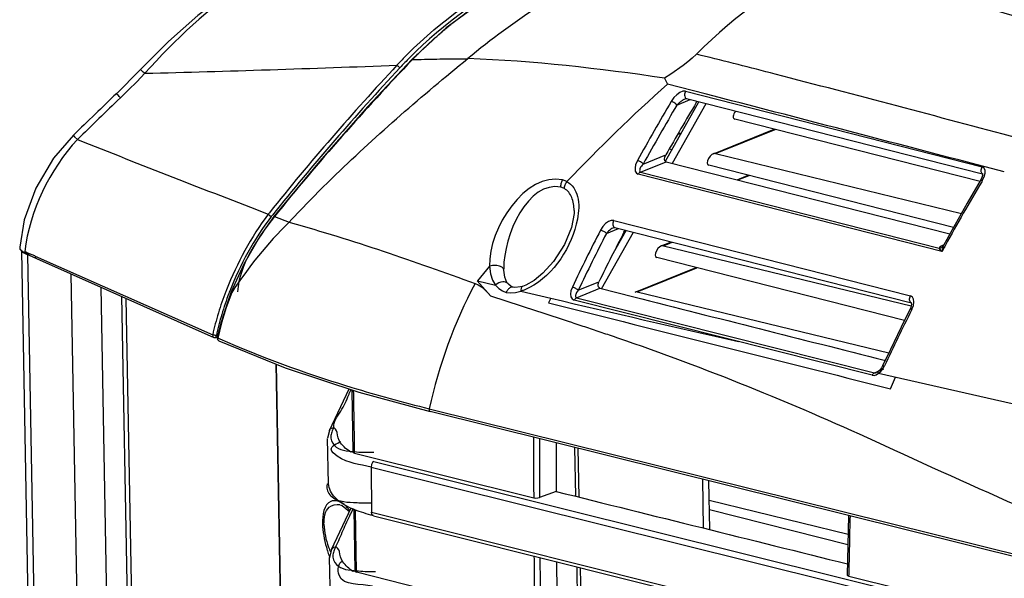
# Paper-space layout 'Sheet' of a CAD drawing. Header units: inches. Extents: x 0.2 to 10.8, y 0.2 to 8.3.
# Tile 205 of 256: x 0.669 to 1.083, y 6.841 to 7.076. Entities that reach past the tile are written whole.
import ezdxf

# ---------------------------------------------------------------- set-up
doc = ezdxf.new("R2010")
doc.units = ezdxf.units.IN
doc.header["$MEASUREMENT"] = 0
doc.layers.get('0').update_dxf_attribs({"lineweight": 5})

psp = doc.layouts.new('Sheet')

# ---------------------------------------------------------------- linework, layer by layer
at = {"color": 0, "linetype": 'ByBlock', "lineweight": -3}
for p, q in [((0.8339596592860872, 7.059576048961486), (0.8342316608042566, 7.059531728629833)), ((0.8342323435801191, 7.059530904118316), (0.8367008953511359, 7.059589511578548)), ((0.7740571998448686, 7.055265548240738), (0.7744245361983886, 7.055277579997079)), ((0.9480891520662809, 7.057013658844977), (0.9429098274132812, 7.053446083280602)), ((0.9429098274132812, 7.053446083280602), (0.940174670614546, 7.051706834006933)), ((0.940174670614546, 7.051706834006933), (0.9414698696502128, 7.049208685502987)), ((0.9866868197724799, 7.05340918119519), (0.9846857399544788, 7.053923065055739)), ((0.9573511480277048, 7.045095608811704), (0.9414642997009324, 7.049210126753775)), ((0.9454204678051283, 7.040422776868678), (0.9510444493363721, 7.042698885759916)), ((0.9488914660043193, 7.042977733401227), (0.9494269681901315, 7.043109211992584)), ((0.9490644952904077, 7.046183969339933), (1.073739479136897, 7.014445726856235)), ((0.9494201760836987, 7.043112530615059), (1.073838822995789, 7.011427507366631)), ((0.9405572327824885, 7.016779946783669), (0.9546817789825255, 7.041772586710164)), ((0.943580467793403, 7.015905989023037), (0.9577564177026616, 7.04098958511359)), ((0.9535693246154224, 7.041443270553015), (0.9538883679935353, 7.041974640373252)), ((1.072837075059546, 7.00828161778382), (0.9697663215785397, 7.034442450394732)), ((0.9607336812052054, 7.019903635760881), (0.9862927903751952, 7.030247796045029)), ((0.9456731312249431, 7.028035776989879), (0.9472877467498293, 7.028689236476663)), ((0.9616109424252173, 7.020011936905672), (0.9866674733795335, 7.030152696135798)), ((0.9422006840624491, 7.021983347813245), (0.9433381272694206, 7.021700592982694)), ((0.9312599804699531, 7.015611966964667), (0.9407557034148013, 7.019455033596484)), ((0.9616109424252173, 7.020011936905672), (1.064964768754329, 6.99485677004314)), ((0.9300470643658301, 7.012205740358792), (0.9408877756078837, 7.016593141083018)), ((0.9408877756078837, 7.016593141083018), (1.060065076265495, 6.986179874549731)), ((1.061621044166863, 6.98897066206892), (0.9588148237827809, 7.015064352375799)), ((1.074513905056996, 7.013922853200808), (1.073738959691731, 7.01444878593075)), ((1.074976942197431, 7.012861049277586), (1.074513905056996, 7.013922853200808)), ((1.082997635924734, 7.012275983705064), (1.074886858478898, 7.014404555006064)), ((1.056776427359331, 6.978825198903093), (0.9291761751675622, 7.011349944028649)), ((0.9300470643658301, 7.012205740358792), (1.055592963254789, 6.980195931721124)), ((0.9706909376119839, 7.008987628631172), (0.9753412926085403, 7.010869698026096)), ((0.9710648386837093, 7.008892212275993), (0.9757159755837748, 7.010774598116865)), ((1.073838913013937, 7.011427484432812), (1.073805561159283, 7.010787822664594)), ((1.073819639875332, 7.011565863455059), (1.073838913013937, 7.011427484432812)), ((1.07408448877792, 7.01136689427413), (1.073835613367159, 7.011481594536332)), ((1.074945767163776, 7.01169268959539), (1.074976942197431, 7.012861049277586)), ((0.8992067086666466, 7.008217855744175), (0.8973292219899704, 7.008887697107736)), ((1.073761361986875, 7.008615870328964), (1.072926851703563, 7.008552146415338)), ((1.073760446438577, 7.00861607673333), (1.073490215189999, 7.008161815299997)), ((1.073761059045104, 7.008616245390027), (1.073493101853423, 7.008158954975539)), ((0.7736808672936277, 6.994547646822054), (0.77415097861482, 6.995136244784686)), ((0.7736856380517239, 6.994544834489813), (0.7749501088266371, 6.993542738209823)), ((0.7736858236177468, 6.994544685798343), (0.7741631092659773, 6.995126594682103)), ((0.7754015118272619, 6.994111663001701), (0.7749448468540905, 6.993539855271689)), ((0.7754101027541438, 6.994103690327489), (0.7749464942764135, 6.993538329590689)), ((0.776280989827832, 6.993539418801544), (0.7760145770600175, 6.993605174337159)), ((0.7762817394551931, 6.993538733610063), (0.7823930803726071, 6.991127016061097)), ((0.7823930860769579, 6.9911270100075), (0.7829338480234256, 6.99097722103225)), ((0.9187999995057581, 6.988823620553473), (0.91925369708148, 6.988935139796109)), ((0.9188327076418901, 6.991857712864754), (1.043560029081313, 6.960123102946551)), ((0.9192720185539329, 6.988934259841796), (1.044007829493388, 6.95721609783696)), ((0.9137682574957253, 6.963154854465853), (0.927198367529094, 6.986918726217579)), ((0.9157755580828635, 6.986449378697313), (0.9208954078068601, 6.988521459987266)), ((0.9187999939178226, 6.988823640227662), (0.9180585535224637, 6.988442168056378)), ((0.9181027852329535, 6.977047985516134), (0.9241231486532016, 6.987700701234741)), ((0.922952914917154, 6.985630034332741), (0.9229368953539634, 6.986513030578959)), ((0.9231521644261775, 6.986929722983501), (0.9236169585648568, 6.987829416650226)), ((1.061055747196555, 6.987975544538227), (1.057382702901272, 6.981317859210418)), ((0.6692266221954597, 6.980692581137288), (0.6693217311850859, 6.979835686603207)), ((0.9204263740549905, 6.981642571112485), (0.9204312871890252, 6.981168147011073)), ((0.9388306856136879, 6.981147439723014), (0.9430998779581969, 6.982875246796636)), ((0.9397079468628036, 6.981255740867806), (0.9434742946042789, 6.98278003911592)), ((0.9397079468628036, 6.981255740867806), (1.043823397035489, 6.955915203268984)), ((1.055846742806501, 6.980625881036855), (1.055592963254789, 6.980195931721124)), ((1.057259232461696, 6.981062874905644), (1.056959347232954, 6.979953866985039)), ((1.057382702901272, 6.981317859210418), (1.057259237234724, 6.981062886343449)), ((1.057383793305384, 6.98132222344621), (1.057319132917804, 6.981217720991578)), ((1.057539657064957, 6.981602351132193), (1.057344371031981, 6.981523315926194)), ((1.058265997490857, 6.981457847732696), (1.058010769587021, 6.980989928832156)), ((0.6751595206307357, 6.69858147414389), (0.6700738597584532, 6.978902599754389)), ((0.6713934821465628, 6.978768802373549), (0.6720075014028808, 6.978169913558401)), ((0.673181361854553, 6.977257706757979), (0.67200662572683, 6.978171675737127)), ((0.67232628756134, 6.977532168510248), (0.6732503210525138, 6.977232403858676)), ((0.67253418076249, 6.977547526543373), (0.677637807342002, 6.696236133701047)), ((0.6731789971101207, 6.977258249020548), (0.6762669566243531, 6.975919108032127)), ((0.6757691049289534, 6.976907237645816), (0.7503173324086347, 6.943840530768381)), ((1.055814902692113, 6.979927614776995), (1.055586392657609, 6.980184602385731)), ((1.056776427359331, 6.978825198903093), (1.055814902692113, 6.979927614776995)), ((1.056959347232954, 6.979953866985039), (1.056917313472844, 6.979699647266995)), ((0.6762678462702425, 6.975918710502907), (0.7507916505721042, 6.942676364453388)), ((0.8667163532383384, 6.972660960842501), (0.8615363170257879, 6.966467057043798)), ((1.041067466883, 6.949871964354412), (0.9369118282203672, 6.976308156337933)), ((0.6959496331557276, 6.688764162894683), (0.6908580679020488, 6.969410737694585)), ((0.8726437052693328, 6.971025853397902), (0.8726272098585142, 6.971550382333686)), ((0.9278791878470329, 6.961769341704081), (0.9534382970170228, 6.97211350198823)), ((0.9287564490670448, 6.961877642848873), (0.9538129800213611, 6.972018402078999)), ((0.8615351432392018, 6.966468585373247), (0.8671927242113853, 6.96000596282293)), ((0.8615363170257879, 6.966467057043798), (0.8692401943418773, 6.964629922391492)), ((0.903973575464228, 6.962593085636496), (0.9126561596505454, 6.966107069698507)), ((0.7083725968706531, 6.68898634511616), (0.7033864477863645, 6.963822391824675)), ((0.7120119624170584, 6.959974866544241), (0.7168640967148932, 6.692525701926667)), ((0.8798024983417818, 6.962129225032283), (0.8923600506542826, 6.959178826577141)), ((0.9032152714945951, 6.959370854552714), (0.913027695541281, 6.963342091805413)), ((0.913027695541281, 6.963342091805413), (0.9273604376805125, 6.959717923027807)), ((0.9287564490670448, 6.961877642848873), (1.034421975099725, 6.936159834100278)), ((1.04444390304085, 6.95956024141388), (1.043560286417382, 6.960121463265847)), ((0.7187832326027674, 6.694326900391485), (0.713979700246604, 6.959097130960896)), ((0.8923588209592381, 6.959175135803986), (0.8914559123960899, 6.957228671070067)), ((1.027429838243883, 6.926781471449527), (0.902274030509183, 6.958365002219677)), ((0.9032152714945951, 6.959370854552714), (1.028391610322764, 6.927831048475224)), ((1.044882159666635, 6.958791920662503), (1.04444390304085, 6.95956024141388)), ((1.045029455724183, 6.957666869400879), (1.044882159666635, 6.958791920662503)), ((1.044188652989, 6.954532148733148), (1.043382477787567, 6.954521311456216)), ((1.044188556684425, 6.954532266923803), (1.044002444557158, 6.954156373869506)), ((1.04419017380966, 6.954531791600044), (1.044002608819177, 6.954157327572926)), ((0.7538569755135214, 6.949108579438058), (0.7522340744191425, 6.942631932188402)), ((0.7540635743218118, 6.948868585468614), (0.7524516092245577, 6.942445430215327)), ((0.9016094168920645, 6.94886716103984), (0.9058106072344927, 6.947480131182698)), ((0.751808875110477, 6.943034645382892), (0.751853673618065, 6.943451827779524)), ((0.7518530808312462, 6.943451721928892), (0.7524669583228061, 6.943561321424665)), ((0.7508044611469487, 6.942696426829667), (0.7508992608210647, 6.942655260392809)), ((0.7508992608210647, 6.942655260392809), (0.7513246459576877, 6.942587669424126)), ((0.7513059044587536, 6.94262154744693), (0.7514117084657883, 6.942594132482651)), ((0.7513246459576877, 6.942587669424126), (0.7514540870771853, 6.942601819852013)), ((0.7522255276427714, 6.94273091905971), (0.7514777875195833, 6.942597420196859)), ((0.7514777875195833, 6.942597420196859), (0.7515398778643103, 6.942616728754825)), ((0.7515398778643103, 6.942616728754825), (0.751596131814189, 6.942650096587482)), ((0.751596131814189, 6.942650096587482), (0.7516727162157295, 6.942726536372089)), ((0.7516727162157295, 6.942726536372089), (0.751808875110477, 6.943034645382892)), ((0.7522644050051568, 6.942552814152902), (0.7522437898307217, 6.942628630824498)), ((0.7524607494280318, 6.942445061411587), (0.7522644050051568, 6.942552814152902)), ((0.7524516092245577, 6.942445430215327), (0.7533129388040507, 6.942075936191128)), ((0.752456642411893, 6.942469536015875), (0.7533020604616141, 6.942095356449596)), ((0.7529474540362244, 6.941224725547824), (0.7808067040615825, 6.929960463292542)), ((0.9185745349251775, 6.943179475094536), (0.9204246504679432, 6.942547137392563)), ((0.7769003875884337, 6.931539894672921), (0.781299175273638, 6.689079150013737)), ((0.7815859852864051, 6.689018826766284), (0.7771882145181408, 6.931423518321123)), ((1.032466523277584, 6.933146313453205), (1.032944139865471, 6.933025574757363)), ((1.028391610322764, 6.927831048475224), (1.032360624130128, 6.929437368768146)), ((1.029167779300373, 6.926991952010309), (1.03019293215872, 6.927593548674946)), ((1.029995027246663, 6.928341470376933), (1.029357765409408, 6.9279724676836)), ((1.030191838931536, 6.927592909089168), (1.161398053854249, 6.897928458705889)), ((1.030192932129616, 6.92759354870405), (1.031118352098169, 6.928418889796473)), ((1.031118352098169, 6.928418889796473), (1.03196293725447, 6.929473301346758)), ((1.031849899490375, 6.930701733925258), (1.032678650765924, 6.930731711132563)), ((1.03196293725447, 6.929473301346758), (1.032678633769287, 6.930731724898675)), ((1.035147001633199, 6.921098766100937), (1.037321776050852, 6.925983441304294)), ((0.7993643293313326, 6.903612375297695), (0.8076576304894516, 6.921039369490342)), ((0.8083921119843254, 6.921784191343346), (0.8087454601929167, 6.921676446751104)), ((0.8084253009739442, 6.921801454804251), (0.808783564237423, 6.921695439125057)), ((0.8088322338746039, 6.92064911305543), (0.8092471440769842, 6.894486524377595)), ((0.841296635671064, 6.912721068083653), (1.362905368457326, 6.783081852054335)), ((1.362925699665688, 6.78196119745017), (0.8417655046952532, 6.911486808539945)), ((0.7993643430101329, 6.903612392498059), (0.7986029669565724, 6.900290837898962)), ((0.8012183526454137, 6.904829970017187), (0.8011336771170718, 6.904646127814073)), ((0.7989315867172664, 6.881167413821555), (0.7986037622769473, 6.900242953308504)), ((0.8091650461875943, 6.894688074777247), (0.808432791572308, 6.894389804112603)), ((0.809972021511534, 6.89400629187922), (0.8099658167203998, 6.894495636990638)), ((0.8099722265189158, 6.894006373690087), (0.8852165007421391, 6.875265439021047)), ((0.9023734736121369, 6.896423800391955), (0.9027455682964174, 6.875913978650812)), ((0.9038153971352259, 6.896065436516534), (0.9041875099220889, 6.875554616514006)), ((0.8180995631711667, 6.890555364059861), (1.363421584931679, 6.754628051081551)), ((0.8168595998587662, 6.888156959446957), (1.363466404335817, 6.752157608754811)), ((0.8168612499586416, 6.888157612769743), (0.8170589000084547, 6.869167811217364)), ((0.9566141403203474, 6.862500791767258), (0.9562415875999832, 6.883035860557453)), ((0.9591909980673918, 6.86186021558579), (0.9588184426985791, 6.882395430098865)), ((0.8946581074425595, 6.877929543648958), (0.8876873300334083, 6.875363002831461)), ((0.9589660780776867, 6.874257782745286), (1.017312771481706, 6.859956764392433)), ((0.800232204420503, 6.853478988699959), (0.8085704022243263, 6.871000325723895)), ((0.8077656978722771, 6.869514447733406), (0.8078245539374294, 6.8694330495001)), ((0.8080109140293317, 6.869884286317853), (0.8078379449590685, 6.870097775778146)), ((0.8083151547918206, 6.86851638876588), (0.8092931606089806, 6.87062304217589)), ((0.8096403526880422, 6.870441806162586), (0.810074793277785, 6.844404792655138)), ((0.8107878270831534, 6.84392770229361), (0.8103565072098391, 6.870121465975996)), ((0.8170585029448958, 6.869167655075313), (1.363830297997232, 6.732099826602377)), ((1.017221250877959, 6.855533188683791), (0.9590397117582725, 6.870199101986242)), ((0.8178558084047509, 6.867732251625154), (1.36385656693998, 6.730651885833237)), ((1.017490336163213, 6.867813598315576), (1.016979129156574, 6.842724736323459)), ((0.8002323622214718, 6.853478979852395), (0.7994710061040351, 6.850157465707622)), ((0.8020960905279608, 6.854720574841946), (0.8020015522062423, 6.854512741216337)), ((0.799807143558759, 6.831044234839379), (0.7994716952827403, 6.850108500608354)), ((0.8099926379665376, 6.844606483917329), (0.8092702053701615, 6.844312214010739)), ((0.9032830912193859, 6.846285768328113), (0.9036610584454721, 6.825452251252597)), ((0.9047250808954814, 6.845923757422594), (0.90510310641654, 6.825087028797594)), ((0.885554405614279, 6.824990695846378), (0.8107880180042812, 6.843927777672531)), ((1.017630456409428, 6.842286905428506), (1.017637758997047, 6.842712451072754))]:
    psp.add_line(p, q, dxfattribs=at)
for points in [[(0.763991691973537, 7.092363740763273), (0.7552812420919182, 7.086621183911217), (0.7441191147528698, 7.078021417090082), (0.7317745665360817, 7.067154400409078), (0.71983141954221, 7.055271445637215)], [(0.8842408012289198, 7.096352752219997), (0.8663284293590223, 7.08604027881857), (0.8484018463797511, 7.072871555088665), (0.8339596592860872, 7.059576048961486)], [(0.8339592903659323, 7.059575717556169), (0.8155752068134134, 7.039823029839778), (0.7951720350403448, 7.016664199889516), (0.7760160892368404, 6.993607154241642)], [(0.9535877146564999, 7.061776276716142), (0.9518787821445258, 7.060140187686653), (0.9500516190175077, 7.058556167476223), (0.9480891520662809, 7.057013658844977)], [(0.7198314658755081, 7.055271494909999), (0.7169617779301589, 7.052275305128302), (0.712673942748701, 7.047952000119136), (0.7099741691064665, 7.045318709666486)], [(0.7218376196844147, 7.05375202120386), (0.7184094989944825, 7.050209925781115), (0.7149682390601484, 7.046760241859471), (0.7115183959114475, 7.043403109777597)], [(0.9490641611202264, 7.046182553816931), (0.9479105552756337, 7.046174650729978), (0.9466821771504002, 7.045674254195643), (0.9453297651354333, 7.044711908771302), (0.9441517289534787, 7.043512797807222), (0.9430202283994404, 7.041925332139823)], [(0.691824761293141, 7.027727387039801), (0.6834750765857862, 7.018052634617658), (0.6759711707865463, 7.005514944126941), (0.6711353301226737, 6.992127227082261), (0.6692138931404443, 6.9806232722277)], [(0.6918243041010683, 7.027727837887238), (0.6918397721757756, 7.027639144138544), (0.6923082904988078, 7.027041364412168), (0.693449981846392, 7.025913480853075)], [(0.9408877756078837, 7.016593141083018), (0.94039682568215, 7.016949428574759), (0.940214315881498, 7.017624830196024), (0.9403387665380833, 7.018485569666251), (0.9407556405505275, 7.019455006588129)], [(0.9288202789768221, 7.017047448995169), (0.928054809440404, 7.01523598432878), (0.9278104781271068, 7.013998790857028), (0.9279171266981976, 7.012611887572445), (0.9283798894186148, 7.011814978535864), (0.9291761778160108, 7.011349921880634)], [(1.073805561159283, 7.010787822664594), (1.073436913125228, 7.009577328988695), (1.072895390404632, 7.008510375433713)], [(1.07376132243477, 7.00861589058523), (1.074558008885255, 7.010250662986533), (1.074945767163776, 7.01169268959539)], [(1.072894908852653, 7.008509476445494), (1.067435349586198, 6.99920584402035), (1.061055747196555, 6.987975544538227)], [(0.7760159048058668, 6.993606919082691), (0.7702656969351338, 6.985458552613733), (0.7633447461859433, 6.973496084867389), (0.7581006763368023, 6.961819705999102)], [(0.9021867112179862, 6.99611500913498), (0.9021607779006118, 6.994812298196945), (0.9010761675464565, 6.98892332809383), (0.8981258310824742, 6.981734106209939), (0.8935653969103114, 6.974622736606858), (0.8891253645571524, 6.969701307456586), (0.8854157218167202, 6.966672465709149), (0.8819800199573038, 6.96471384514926), (0.880542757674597, 6.964164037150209)], [(0.9188326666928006, 6.991856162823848), (0.9178005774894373, 6.991865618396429), (0.9166099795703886, 6.99142574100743), (0.9153932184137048, 6.990567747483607), (0.9143018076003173, 6.989397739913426), (0.9132940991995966, 6.987802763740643)], [(0.9180585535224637, 6.988442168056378), (0.9176267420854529, 6.988156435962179), (0.9171796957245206, 6.987817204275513), (0.9167195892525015, 6.987422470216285), (0.9162495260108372, 6.986968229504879), (0.9157755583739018, 6.986449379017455)], [(1.057344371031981, 6.981523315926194), (1.056437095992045, 6.981080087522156), (1.055846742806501, 6.980625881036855)], [(0.6693217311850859, 6.979835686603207), (0.670387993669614, 6.978512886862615), (0.67232628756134, 6.977532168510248)], [(1.056917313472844, 6.979699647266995), (1.056883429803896, 6.979459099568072), (1.0568568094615, 6.979230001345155), (1.056834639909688, 6.979021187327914), (1.056770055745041, 6.978995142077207)], [(0.8667163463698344, 6.972660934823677), (0.8671263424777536, 6.969415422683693), (0.8679625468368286, 6.966806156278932), (0.8692398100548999, 6.964630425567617)], [(0.8743439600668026, 6.965307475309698), (0.8739802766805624, 6.96583626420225), (0.8730731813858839, 6.968053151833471), (0.872643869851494, 6.971022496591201)], [(0.8606159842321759, 6.965338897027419), (0.8619391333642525, 6.964835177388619), (0.8632352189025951, 6.963998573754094), (0.8645212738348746, 6.962874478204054), (0.8658302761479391, 6.961530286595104), (0.8671923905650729, 6.960006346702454)], [(0.8692398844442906, 6.96463038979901), (0.8705529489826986, 6.963221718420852), (0.8720430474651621, 6.962231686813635), (0.873677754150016, 6.961634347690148)], [(0.8765996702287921, 6.963806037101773), (0.8757319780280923, 6.964124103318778), (0.8745708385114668, 6.965035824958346), (0.8743425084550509, 6.965309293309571)], [(0.8805347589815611, 6.964161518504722), (0.8796506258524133, 6.963915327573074), (0.8773457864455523, 6.963692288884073), (0.8765928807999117, 6.963807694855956)], [(0.913027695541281, 6.963342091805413), (0.9125308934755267, 6.963669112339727), (0.9122839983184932, 6.964307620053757), (0.9123239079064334, 6.965149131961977), (0.9126561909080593, 6.966107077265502)], [(0.7581006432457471, 6.961819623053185), (0.7563338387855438, 6.957018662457), (0.7538569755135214, 6.949108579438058)], [(0.7583416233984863, 6.961647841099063), (0.7560280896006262, 6.955277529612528), (0.7540635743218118, 6.948868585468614)], [(0.8736777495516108, 6.961634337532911), (0.8754755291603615, 6.961404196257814), (0.8775471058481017, 6.961553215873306), (0.8798023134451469, 6.962127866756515)], [(0.9014621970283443, 6.963879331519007), (0.9008744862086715, 6.962235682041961), (0.9007240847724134, 6.960851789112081), (0.9008871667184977, 6.959756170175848), (0.9013914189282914, 6.958925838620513), (0.9022740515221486, 6.958364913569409)], [(0.9039735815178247, 6.962593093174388), (0.9035839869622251, 6.962074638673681), (0.9032795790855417, 6.961597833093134), (0.9030495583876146, 6.961161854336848), (0.9028868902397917, 6.960766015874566), (0.902787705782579, 6.960411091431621), (0.9027503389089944, 6.960097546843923), (0.9027757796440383, 6.959828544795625), (0.9028651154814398, 6.959613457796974), (0.9030143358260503, 6.959459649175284), (0.903215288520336, 6.959370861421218)], [(1.043905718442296, 6.957242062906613), (1.043912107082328, 6.957221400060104), (1.043973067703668, 6.956626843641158), (1.043686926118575, 6.955266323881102), (1.043350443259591, 6.954479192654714)], [(1.044188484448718, 6.954532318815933), (1.04481103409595, 6.956145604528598), (1.045029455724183, 6.957666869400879)], [(1.043349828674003, 6.954477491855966), (1.039631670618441, 6.946974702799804), (1.035129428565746, 6.937660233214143), (1.03184868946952, 6.930702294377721)], [(0.7529407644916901, 6.941316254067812), (0.7525357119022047, 6.941732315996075), (0.7524607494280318, 6.942445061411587)], [(0.7808067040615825, 6.929960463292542), (0.8116934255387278, 6.919698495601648), (0.8417674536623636, 6.91148688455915)], [(1.027430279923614, 6.926780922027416), (1.028294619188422, 6.926741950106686), (1.029167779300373, 6.926991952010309)], [(1.031848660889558, 6.93070223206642), (1.031392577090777, 6.929876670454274), (1.030552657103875, 6.928825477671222), (1.029995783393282, 6.928342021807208)], [(0.8011336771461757, 6.904646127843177), (0.8001726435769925, 6.904436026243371), (0.7994559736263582, 6.903780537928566), (0.7993643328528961, 6.903612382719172)], [(0.8026922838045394, 6.902705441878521), (0.8023745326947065, 6.903469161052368), (0.8018797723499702, 6.904177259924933), (0.8012183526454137, 6.904829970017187)], [(0.8092494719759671, 6.89448657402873), (0.8093722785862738, 6.894267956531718), (0.8099722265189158, 6.894006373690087)], [(0.8181085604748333, 6.890558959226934), (0.8174876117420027, 6.890069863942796), (0.8170263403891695, 6.889202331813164), (0.8168595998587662, 6.888156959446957)], [(0.8852165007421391, 6.875265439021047), (0.886033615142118, 6.875156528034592), (0.8869299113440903, 6.875191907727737), (0.8876873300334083, 6.875363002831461)], [(0.8039280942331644, 6.872278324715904), (0.8046758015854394, 6.871986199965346), (0.8077656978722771, 6.869514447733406)], [(0.8178344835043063, 6.86773779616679), (0.8175195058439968, 6.86791362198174), (0.8171908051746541, 6.868420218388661), (0.8170586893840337, 6.869168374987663)], [(0.8020015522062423, 6.854512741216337), (0.8010405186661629, 6.854302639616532), (0.8003238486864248, 6.85364715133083), (0.8002322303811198, 6.853479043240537)], [(0.8035802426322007, 6.852607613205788), (0.8032853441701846, 6.853346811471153), (0.8028081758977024, 6.85402987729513), (0.8020960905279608, 6.854720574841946)], [(0.8100771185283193, 6.844404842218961), (0.8101963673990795, 6.844189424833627), (0.8107880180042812, 6.843927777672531)], [(1.01698039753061, 6.842724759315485), (1.017102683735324, 6.842512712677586), (1.017630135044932, 6.842287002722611)]]:
    psp.add_lwpolyline(points, dxfattribs=at)
for centre, radius, start, end in [((9.442509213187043, 42.9513981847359), 36.82071123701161, 256.7935579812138, 257.0291412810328), ((1.086960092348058, 6.780453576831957), 0.3616175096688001, 123.3374399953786, 129.3905019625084), ((0.9686391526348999, 6.928464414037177), 0.1877339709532, 133.8862338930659, 134.444615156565), ((1.597453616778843, 6.330656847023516), 1.055345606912, 136.3186000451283, 141.088247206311), ((0.9649380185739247, 6.929436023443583), 0.1874209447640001, 135.1538566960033, 137.0501313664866), ((0.3409114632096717, 4.56906025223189), 2.5669057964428, 75.47522665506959, 76.1911889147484), ((0.5479860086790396, 13.96147108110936), 6.909904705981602, 271.4416868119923, 271.8748792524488), ((1.602397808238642, 6.332951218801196), 1.0604158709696, 136.9281059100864, 141.3575930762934), ((0.3781699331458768, 19.187300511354), 12.1384924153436, 271.8707223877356, 272.1226057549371), ((1.602578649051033, 6.332846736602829), 1.0590058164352, 136.9280967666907, 141.360334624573), ((-2.705969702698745, -7.146329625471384), 14.6720242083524, 75.01045095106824, 75.4230457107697), ((3.462469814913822, 4.187181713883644), 3.968019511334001, 133.9213182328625, 134.2862794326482), ((2.439423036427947, 5.240187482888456), 2.4974465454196, 133.7781931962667, 134.3551035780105), ((-7.360630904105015, -25.05088719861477), 33.15631067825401, 75.26097451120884, 75.47089560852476), ((1.816554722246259, 6.526837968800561), 1.01408960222, 149.4738932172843, 151.0923950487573), ((1.819125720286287, 6.525319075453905), 1.0142448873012, 149.4780004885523, 151.0918559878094), ((1.81608376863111, 6.524086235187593), 1.0057780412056, 149.0436505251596, 150.4934548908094), ((3.81963518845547, 14.90386227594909), 8.475559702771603, 248.3554712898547, 248.9378558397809), ((1.794126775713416, 6.579627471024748), 0.8384263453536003, 149.2617080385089, 151.3624370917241), ((0.878809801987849, 6.915195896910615), 0.1300974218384, 142.9733276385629, 158.8649999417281), ((0.9097315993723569, 6.862698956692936), 0.1808570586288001, 134.7558838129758, 146.8315122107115), ((1.856773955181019, 6.506164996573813), 1.0593044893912, 152.9560883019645, 154.3997426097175), ((1.856647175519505, 6.506142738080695), 1.0563776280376, 152.9560920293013, 154.3997260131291), ((1.841976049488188, 6.511222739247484), 1.034676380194, 152.6276342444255, 153.9191350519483), ((1.775050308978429, 6.590180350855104), 0.8166258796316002, 151.408197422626, 151.5847286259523), ((0.8853776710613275, 6.911894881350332), 0.1388849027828, 158.556863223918, 158.868726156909), ((0.8778909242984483, 6.915622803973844), 0.1290864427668, 158.8946823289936, 159.3211837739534), ((-0.07575363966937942, 3.986007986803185), 3.119905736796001, 71.74374418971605, 72.40807611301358), ((3.978557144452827, 20.14807879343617), 13.5451762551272, 256.8297793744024, 257.172572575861), ((1.882013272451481, 6.534553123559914), 0.9371923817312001, 153.4022016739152, 154.9929711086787), ((0.7534245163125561, 6.942414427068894), 0.0012, 169.7174098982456, 246.2455976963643), ((0.9768571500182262, 7.473643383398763), 0.5770000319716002, 252.8342204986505, 253.0242383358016), ((0.9958702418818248, 7.53795442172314), 0.6440607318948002, 253.1097700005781, 256.113688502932), ((-3.657184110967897, 6.837809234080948), 4.467509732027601, 0.7270215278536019, 1.059369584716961), ((9.724072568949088, 6.909619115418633), 8.838922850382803, 180.057762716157, 180.2226883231), ((9.900258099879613, 6.912755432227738), 9.012648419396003, 180.080515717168, 180.2377145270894), ((9.150874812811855, 6.910278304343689), 8.256279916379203, 180.0827481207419, 180.2244900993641), ((0.8145434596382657, 6.93361829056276), 0.06051028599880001, 266.4474719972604, 266.7085550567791), ((4.626854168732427, 6.780567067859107), 3.609751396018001, 178.6176805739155, 179.0135488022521), ((0.8562822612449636, 6.871183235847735), 0.06053525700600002, 199.6869802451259, 200.2481109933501), ((9.743433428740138, 6.909658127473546), 8.858283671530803, 180.3807574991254, 180.5476411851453), ((9.91502558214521, 6.912774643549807), 9.027415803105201, 180.3973747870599, 180.5565599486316), ((9.194700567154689, 6.907545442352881), 8.300091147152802, 180.408218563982, 180.5515475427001)]:
    psp.add_arc(centre, radius, start, end, dxfattribs=at)
for centre, major_axis, ratio, start_param, end_param in [((0.9711687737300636, 7.036915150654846), (0.001682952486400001, 0.002343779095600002), 0.5225271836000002, 1.536774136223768, 3.343965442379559), ((0.9602172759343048, 7.017537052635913), (0.001682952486, 0.0023437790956), 0.5225271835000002, 0.2080706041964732, 3.343965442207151), ((0.9383142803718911, 6.978780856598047), (0.001682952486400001, 0.002343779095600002), 0.5225271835, 0.2080705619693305, 3.343965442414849), ((0.9273627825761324, 6.959402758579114), (0.001682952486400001, 0.002343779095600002), 0.5225271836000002, 0.2080706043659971, 0.6909923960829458)]:
    psp.add_ellipse(centre, major_axis=major_axis, ratio=ratio, start_param=start_param, end_param=end_param, dxfattribs=at)
for points in [[(1.01238208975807, 7.101841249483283), (0.9903387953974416, 7.093092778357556), (0.9703308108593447, 7.078572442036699), (0.9535876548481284, 7.06177633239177)], [(1.15532508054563, 7.058865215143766), (1.107290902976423, 7.071835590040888), (1.059229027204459, 7.085081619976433), (1.012382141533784, 7.101841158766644)], [(0.8320560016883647, 7.061606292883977), (0.8464053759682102, 7.076032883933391), (0.863382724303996, 7.088213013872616), (0.8816168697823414, 7.097243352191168)], [(0.8825684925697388, 7.09584119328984), (0.8643852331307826, 7.086883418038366), (0.8474584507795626, 7.074759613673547), (0.8331595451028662, 7.060392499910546)], [(0.7645722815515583, 7.091674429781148), (0.7485852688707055, 7.081324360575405), (0.7345541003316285, 7.06792963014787), (0.7218359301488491, 7.053753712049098)], [(0.9401767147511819, 7.051710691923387), (0.912774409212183, 7.055770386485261), (0.8851648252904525, 7.058968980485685), (0.8574801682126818, 7.059931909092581)], [(0.9414656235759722, 7.049216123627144), (0.9268005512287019, 7.036173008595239), (0.9127721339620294, 7.022400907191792), (0.899208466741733, 7.008215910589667)], [(0.6934500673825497, 7.025913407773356), (0.6816992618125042, 7.013148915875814), (0.673326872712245, 6.996011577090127), (0.6713899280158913, 6.978770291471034)], [(0.8973291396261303, 7.008887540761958), (0.8819383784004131, 7.012502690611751), (0.865972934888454, 6.988453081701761), (0.8667164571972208, 6.972660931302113)], [(0.8966277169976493, 7.00582013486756), (0.8830159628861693, 7.008855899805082), (0.8723813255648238, 6.985494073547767), (0.8726272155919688, 6.971550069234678)], [(0.7736850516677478, 6.994545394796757), (0.7663791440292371, 6.984856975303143), (0.7605422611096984, 6.97396250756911), (0.7561062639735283, 6.962668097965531)], [(0.7762810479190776, 6.993539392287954), (0.7691529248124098, 6.984202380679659), (0.7615745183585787, 6.973618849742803), (0.7607611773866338, 6.961900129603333)], [(0.7829324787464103, 6.990974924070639), (0.8092072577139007, 6.983682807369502), (0.8350052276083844, 6.974701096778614), (0.8606146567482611, 6.965336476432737)], [(0.9035678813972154, 6.992433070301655), (0.9013292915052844, 6.980933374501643), (0.8938477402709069, 6.968989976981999), (0.8834322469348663, 6.96362604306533)], [(0.8606160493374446, 6.965338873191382), (0.8518363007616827, 6.948846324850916), (0.8453506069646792, 6.930960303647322), (0.841298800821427, 6.912721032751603)], [(0.8914559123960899, 6.957228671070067), (0.9393463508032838, 6.945159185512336), (0.987254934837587, 6.933161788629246), (1.035147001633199, 6.921098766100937)], [(0.9273604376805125, 6.959717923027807), (0.9623955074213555, 6.950859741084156), (0.9974308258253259, 6.942002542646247), (1.032466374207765, 6.933146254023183)], [(0.7533020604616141, 6.942095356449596), (0.7706249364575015, 6.934450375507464), (0.7884714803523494, 6.927934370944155), (0.8065628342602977, 6.922345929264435)], [(0.9204246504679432, 6.942547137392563), (0.9572203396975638, 6.92994663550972), (0.9933383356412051, 6.915259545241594), (1.028701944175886, 6.899069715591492)], [(1.028701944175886, 6.899069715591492), (1.070924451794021, 6.879739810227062), (1.113131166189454, 6.859938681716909), (1.157131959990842, 6.845095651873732)], [(0.8946581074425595, 6.877929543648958), (0.9354594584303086, 6.86776851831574), (0.9762631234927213, 6.857616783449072), (1.017063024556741, 6.847449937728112)], [(1.017630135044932, 6.842287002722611), (1.095956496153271, 6.822778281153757), (1.174283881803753, 6.80327367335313), (1.252611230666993, 6.783768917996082)]]:
    psp.add_open_spline(points, degree=3, dxfattribs=at)
for points, knots in [([(0.851294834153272, 7.075008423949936), (0.8533747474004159, 7.076674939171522), (0.8575929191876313, 7.079910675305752), (0.861942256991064, 7.082967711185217), (0.8641406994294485, 7.084446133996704)], [0, 0, 0, 0, 0.5014946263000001, 1, 1, 1, 1]), ([(0.844490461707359, 7.069287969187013), (0.845603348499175, 7.070269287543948), (0.8478492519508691, 7.072203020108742), (0.850140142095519, 7.074083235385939), (0.851294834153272, 7.075008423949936)], [0, 0, 0, 0, 0.5006954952, 1, 1, 1, 1]), ([(0.8384965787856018, 7.063767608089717), (0.8394765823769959, 7.064710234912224), (0.8414548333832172, 7.066572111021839), (0.8434729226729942, 7.068390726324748), (0.844490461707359, 7.069287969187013)], [0, 0, 0, 0, 0.5005774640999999, 1, 1, 1, 1]), ([(0.7823930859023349, 6.991127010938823), (0.7887577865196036, 6.997983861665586), (0.8126086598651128, 7.022190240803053), (0.838436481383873, 7.044335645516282), (0.85747657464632, 7.059925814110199)], [0, 0, 0, 0, 0.2754538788, 1, 1, 1, 1]), ([(0.8331595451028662, 7.060392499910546), (0.8324520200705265, 7.059681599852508), (0.8310470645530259, 7.058247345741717), (0.8296647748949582, 7.056791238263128), (0.828978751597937, 7.056057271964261)], [0, 0, 0, 0, 0.4995827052, 1, 1, 1, 1]), ([(0.8342316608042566, 7.059531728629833), (0.8347184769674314, 7.060030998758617), (0.8356971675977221, 7.061023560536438), (0.8366868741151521, 7.062005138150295), (0.8371841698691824, 7.062492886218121)], [0, 0, 0, 0, 0.5002726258, 1, 1, 1, 1]), ([(0.8366983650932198, 7.059584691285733), (0.8401704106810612, 7.059661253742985), (0.8470904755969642, 7.059817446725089), (0.8540124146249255, 7.059893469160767), (0.8574613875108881, 7.059888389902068)], [0, 0, 0, 0, 0.5017273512, 1, 1, 1, 1]), ([(0.7218366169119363, 7.053752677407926), (0.7213795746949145, 7.054144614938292), (0.7208202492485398, 7.054368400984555), (0.7200019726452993, 7.055435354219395), (0.7198360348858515, 7.055267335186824)], [0, 0, 0, 0, 0.7182780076, 1, 1, 1, 1]), ([(0.8277624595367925, 7.05712827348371), (0.8279837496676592, 7.056997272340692), (0.8284035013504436, 7.056649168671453), (0.8287923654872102, 7.056271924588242), (0.8289786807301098, 7.056057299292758)], [0, 0, 0, 0, 0.4750126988, 1, 1, 1, 1]), ([(0.7115185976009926, 7.043402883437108), (0.7111279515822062, 7.043841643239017), (0.7109196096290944, 7.044390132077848), (0.7098143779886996, 7.045150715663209), (0.7099791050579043, 7.04531348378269)], [0, 0, 0, 0, 0.7172574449, 1, 1, 1, 1]), ([(0.9488901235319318, 7.042977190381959), (0.9487476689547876, 7.04291954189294), (0.9484639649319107, 7.042787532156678), (0.948190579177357, 7.042635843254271), (0.9480539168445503, 7.042555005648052)], [0, 0, 0, 0, 0.4918331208, 1, 1, 1, 1]), ([(0.9490647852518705, 7.046183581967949), (0.9487683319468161, 7.045695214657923), (0.9484124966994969, 7.044652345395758), (0.9488936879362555, 7.04324293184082), (0.9494187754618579, 7.043111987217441)], [0, 0, 0, 0, 0.5135439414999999, 1, 1, 1, 1]), ([(0.9454201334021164, 7.040422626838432), (0.9450981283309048, 7.040847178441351), (0.944301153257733, 7.041422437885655), (0.9434290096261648, 7.041825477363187), (0.9430202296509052, 7.041925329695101)], [0, 0, 0, 0, 0.5587496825, 1, 1, 1, 1]), ([(0.9476564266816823, 7.042305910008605), (0.9472428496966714, 7.042032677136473), (0.9464652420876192, 7.041438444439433), (0.9457526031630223, 7.040769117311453), (0.9454202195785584, 7.040422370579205)], [0, 0, 0, 0, 0.5078679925, 1, 1, 1, 1]), ([(0.9480539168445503, 7.042555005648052), (0.9479867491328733, 7.042515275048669), (0.9478532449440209, 7.042433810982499), (0.9477217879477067, 7.042349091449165), (0.9476564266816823, 7.042305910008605)], [0, 0, 0, 0, 0.4990450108, 1, 1, 1, 1]), ([(0.9312598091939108, 7.015612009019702), (0.9309625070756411, 7.015964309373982), (0.9301684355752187, 7.01652333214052), (0.9292972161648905, 7.01693084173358), (0.9288203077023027, 7.017047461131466)], [0, 0, 0, 0, 0.4842540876, 1, 1, 1, 1]), ([(0.9312599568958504, 7.015611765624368), (0.9307205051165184, 7.015018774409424), (0.9298824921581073, 7.014319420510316), (0.929581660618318, 7.012327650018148), (0.9300471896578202, 7.012205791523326)], [0, 0, 0, 0, 0.6248916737, 1, 1, 1, 1]), ([(1.073294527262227, 7.012693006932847), (1.073278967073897, 7.012974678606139), (1.073340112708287, 7.013589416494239), (1.073566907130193, 7.014168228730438), (1.073738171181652, 7.014447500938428)], [0, 0, 0, 0, 0.4626846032, 1, 1, 1, 1]), ([(0.9300470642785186, 7.012205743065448), (0.9298560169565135, 7.012128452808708), (0.9295145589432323, 7.011871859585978), (0.9292762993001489, 7.011530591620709), (0.9291761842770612, 7.011349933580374)], [0, 0, 0, 0, 0.4994494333, 1, 1, 1, 1]), ([(1.073804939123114, 7.011503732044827), (1.07362979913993, 7.011636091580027), (1.073381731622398, 7.012033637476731), (1.073306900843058, 7.012472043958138), (1.073294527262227, 7.012693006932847)], [0, 0, 0, 0, 0.4979811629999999, 1, 1, 1, 1]), ([(0.8966277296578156, 7.005820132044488), (0.8966107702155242, 7.006362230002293), (0.8967271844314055, 7.007426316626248), (0.8970909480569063, 7.008431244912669), (0.8973291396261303, 7.008887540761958)], [0, 0, 0, 0, 0.5130731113, 1, 1, 1, 1]), ([(0.8981032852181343, 7.005272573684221), (0.8978735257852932, 7.005396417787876), (0.8973924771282, 7.005613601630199), (0.8968861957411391, 7.005762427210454), (0.8966276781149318, 7.00582008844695)], [0, 0, 0, 0, 0.4963308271, 1, 1, 1, 1]), ([(0.8981033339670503, 7.005272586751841), (0.8981389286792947, 7.00579113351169), (0.8984006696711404, 7.006831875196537), (0.89889062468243, 7.007782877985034), (0.8992067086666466, 7.008217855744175)], [0, 0, 0, 0, 0.4915236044, 1, 1, 1, 1]), ([(0.899208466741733, 7.008215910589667), (0.9014650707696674, 7.007035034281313), (0.9048572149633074, 7.001437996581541), (0.9041782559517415, 6.995568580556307), (0.9035678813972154, 6.992433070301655)], [0, 0, 0, 0, 0.4436134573, 1, 1, 1, 1]), ([(0.9021867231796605, 6.996114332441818), (0.9021534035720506, 6.997964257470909), (0.9017547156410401, 7.001457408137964), (0.8995176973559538, 7.004508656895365), (0.8981031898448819, 7.00527123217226)], [0, 0, 0, 0, 0.5351809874, 1, 1, 1, 1]), ([(0.9188332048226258, 6.991857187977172), (0.9186034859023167, 6.991419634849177), (0.9183459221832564, 6.990474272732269), (0.9186084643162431, 6.989356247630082), (0.9189952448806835, 6.989068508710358)], [0, 0, 0, 0, 0.5062064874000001, 1, 1, 1, 1]), ([(0.9189952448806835, 6.989068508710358), (0.9190361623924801, 6.989037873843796), (0.9191244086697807, 6.988983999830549), (0.9192214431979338, 6.988948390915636), (0.9192712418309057, 6.988935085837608)], [0, 0, 0, 0, 0.497903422, 1, 1, 1, 1]), ([(0.9157756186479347, 6.986449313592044), (0.9154590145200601, 6.986779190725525), (0.9146458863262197, 6.987298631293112), (0.9137716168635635, 6.987685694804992), (0.9132940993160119, 6.987802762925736)], [0, 0, 0, 0, 0.4818572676, 1, 1, 1, 1]), ([(0.6692189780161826, 6.980622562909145), (0.6692122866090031, 6.98053774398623), (0.6692177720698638, 6.980363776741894), (0.6692611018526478, 6.980195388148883), (0.6692909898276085, 6.980113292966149)], [0, 0, 0, 0, 0.4933775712, 1, 1, 1, 1]), ([(1.057259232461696, 6.981062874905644), (1.057145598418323, 6.980886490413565), (1.056847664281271, 6.980563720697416), (1.056459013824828, 6.980359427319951), (1.056250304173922, 6.980289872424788)], [0, 0, 0, 0, 0.4881633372, 1, 1, 1, 1]), ([(1.057344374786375, 6.981523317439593), (1.057370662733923, 6.981516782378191), (1.057423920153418, 6.981505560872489), (1.057477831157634, 6.981498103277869), (1.05750497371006, 6.981495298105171)], [0, 0, 0, 0, 0.4981697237, 1, 1, 1, 1]), ([(0.6692909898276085, 6.980113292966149), (0.6693520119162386, 6.979945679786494), (0.6695602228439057, 6.979603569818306), (0.66985035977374, 6.979334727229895), (0.6700183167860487, 6.979202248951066)], [0, 0, 0, 0, 0.4547016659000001, 1, 1, 1, 1]), ([(0.6700183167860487, 6.979202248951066), (0.6700437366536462, 6.979182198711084), (0.6700957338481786, 6.979142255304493), (0.6701486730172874, 6.979103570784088), (0.6701756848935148, 6.979084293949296)], [0, 0, 0, 0, 0.493828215, 1, 1, 1, 1]), ([(0.6701756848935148, 6.979084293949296), (0.6704304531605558, 6.978902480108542), (0.6710277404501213, 6.978561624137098), (0.6716604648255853, 6.978297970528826), (0.6720091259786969, 6.97817012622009)], [0, 0, 0, 0, 0.4573537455, 1, 1, 1, 1]), ([(0.6713899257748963, 6.978770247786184), (0.6718775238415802, 6.978572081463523), (0.6728524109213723, 6.978169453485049), (0.673822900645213, 6.977756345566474), (0.6743080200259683, 6.977546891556)], [0, 0, 0, 0, 0.4990156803, 1, 1, 1, 1]), ([(0.6743080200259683, 6.977546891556), (0.6745518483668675, 6.977441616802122), (0.6750394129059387, 6.977229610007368), (0.6755259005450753, 6.977015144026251), (0.675769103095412, 6.976907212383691)], [0, 0, 0, 0, 0.4995371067, 1, 1, 1, 1]), ([(0.6757691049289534, 6.976907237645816), (0.6757540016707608, 6.976702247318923), (0.6758100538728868, 6.976298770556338), (0.6761017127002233, 6.975994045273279), (0.6762668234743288, 6.975920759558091)], [0, 0, 0, 0, 0.5322401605, 1, 1, 1, 1]), ([(1.056250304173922, 6.980289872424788), (1.056142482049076, 6.980253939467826), (1.055922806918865, 6.980200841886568), (1.055697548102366, 6.980184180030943), (1.05558639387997, 6.980184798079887)], [0, 0, 0, 0, 0.5055516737, 1, 1, 1, 1]), ([(0.8713143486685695, 6.972530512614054), (0.8706718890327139, 6.972819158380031), (0.8691055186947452, 6.973113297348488), (0.8675254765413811, 6.972927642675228), (0.8667163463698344, 6.972660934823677)], [0, 0, 0, 0, 0.4525693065, 1, 1, 1, 1]), ([(0.872643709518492, 6.971025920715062), (0.8726286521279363, 6.971337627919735), (0.872277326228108, 6.972010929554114), (0.8716633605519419, 6.972373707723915), (0.8713143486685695, 6.972530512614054)], [0, 0, 0, 0, 0.4492233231, 1, 1, 1, 1]), ([(0.8743425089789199, 6.965309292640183), (0.8738873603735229, 6.965892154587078), (0.871751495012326, 6.966384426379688), (0.8700627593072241, 6.965373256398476), (0.86923988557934, 6.964630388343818)], [0, 0, 0, 0, 0.4001487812, 1, 1, 1, 1]), ([(0.8805328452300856, 6.964160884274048), (0.8801834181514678, 6.96404956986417), (0.8797933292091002, 6.963222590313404), (0.8797955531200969, 6.962507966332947), (0.8798022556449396, 6.962127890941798)], [0, 0, 0, 0, 0.491025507, 1, 1, 1, 1]), ([(0.7558318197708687, 6.961963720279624), (0.7546877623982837, 6.959003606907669), (0.7526113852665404, 6.953028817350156), (0.7509933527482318, 6.946912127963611), (0.7503174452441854, 6.94383978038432)], [0, 0, 0, 0, 0.5021907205, 1, 1, 1, 1]), ([(0.757120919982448, 6.961206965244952), (0.7560265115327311, 6.958307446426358), (0.7540526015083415, 6.952447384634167), (0.7525110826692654, 6.946458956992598), (0.7518532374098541, 6.943451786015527)], [0, 0, 0, 0, 0.5016915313, 1, 1, 1, 1]), ([(0.7581022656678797, 6.961819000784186), (0.7580958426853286, 6.961790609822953), (0.7582047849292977, 6.961727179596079), (0.7582668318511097, 6.961682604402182), (0.7583232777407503, 6.961652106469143)], [0, 0, 0, 0, 0.3120996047, 1, 1, 1, 1]), ([(0.8744608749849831, 6.962877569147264), (0.8743044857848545, 6.962697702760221), (0.8740135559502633, 6.962299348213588), (0.8737823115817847, 6.961864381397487), (0.8736777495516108, 6.961634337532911)], [0, 0, 0, 0, 0.4853933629, 1, 1, 1, 1]), ([(0.8765928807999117, 6.963807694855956), (0.8762051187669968, 6.963901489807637), (0.8753380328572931, 6.963732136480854), (0.8747269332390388, 6.963183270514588), (0.8744608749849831, 6.962877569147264)], [0, 0, 0, 0, 0.4960700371, 1, 1, 1, 1]), ([(0.881185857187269, 6.962612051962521), (0.8809574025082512, 6.962523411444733), (0.8804990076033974, 6.962354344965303), (0.8800350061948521, 6.96220130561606), (0.8798024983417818, 6.962129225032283)], [0, 0, 0, 0, 0.5016620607, 1, 1, 1, 1]), ([(0.8834322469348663, 6.96362604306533), (0.8830646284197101, 6.963436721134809), (0.8823245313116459, 6.963078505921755), (0.8815665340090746, 6.9627597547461), (0.881185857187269, 6.962612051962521)], [0, 0, 0, 0, 0.5031501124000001, 1, 1, 1, 1]), ([(0.9014622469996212, 6.963879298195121), (0.9019399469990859, 6.963761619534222), (0.902816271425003, 6.963391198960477), (0.9036424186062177, 6.96290343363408), (0.9039736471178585, 6.962592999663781)], [0, 0, 0, 0, 0.5200959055, 1, 1, 1, 1]), ([(1.044007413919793, 6.957216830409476), (1.043509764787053, 6.957341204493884), (1.043016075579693, 6.958643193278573), (1.043312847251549, 6.9596417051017), (1.043560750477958, 6.960122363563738)], [0, 0, 0, 0, 0.4867778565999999, 1, 1, 1, 1]), ([(0.9032152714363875, 6.959370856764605), (0.902999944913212, 6.959284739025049), (0.9026233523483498, 6.958975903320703), (0.9023750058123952, 6.958576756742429), (0.90227407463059, 6.958364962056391)], [0, 0, 0, 0, 0.4971000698, 1, 1, 1, 1]), ([(0.9058104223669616, 6.947479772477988), (0.9079403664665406, 6.946770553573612), (0.9121977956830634, 6.945345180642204), (0.9164499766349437, 6.943904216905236), (0.9185745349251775, 6.943179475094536)], [0, 0, 0, 0, 0.5000162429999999, 1, 1, 1, 1]), ([(0.7503171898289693, 6.943839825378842), (0.7502702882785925, 6.943606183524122), (0.7502824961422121, 6.94313373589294), (0.7506064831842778, 6.942760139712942), (0.7507944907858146, 6.942677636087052)], [0, 0, 0, 0, 0.5371820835, 1, 1, 1, 1]), ([(0.7507577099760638, 6.943673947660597), (0.7506833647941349, 6.943696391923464), (0.7505368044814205, 6.943748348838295), (0.7503934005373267, 6.943808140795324), (0.7503223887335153, 6.943839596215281)], [0, 0, 0, 0, 0.4999758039, 1, 1, 1, 1]), ([(0.7518543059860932, 6.943451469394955), (0.7516686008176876, 6.943470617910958), (0.7512990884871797, 6.94352860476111), (0.7509362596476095, 6.943619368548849), (0.7507577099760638, 6.943673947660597)], [0, 0, 0, 0, 0.4999792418, 1, 1, 1, 1]), ([(1.027430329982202, 6.926781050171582), (1.027540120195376, 6.927021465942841), (1.027804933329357, 6.92743010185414), (1.028189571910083, 6.927750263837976), (1.028391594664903, 6.927831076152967)], [0, 0, 0, 0, 0.5484680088, 1, 1, 1, 1]), ([(1.028391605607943, 6.927831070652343), (1.028534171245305, 6.927794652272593), (1.028872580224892, 6.927807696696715), (1.029185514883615, 6.927907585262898), (1.029353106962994, 6.927974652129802)], [0, 0, 0, 0, 0.4490783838, 1, 1, 1, 1]), ([(1.03019293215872, 6.927593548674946), (1.030123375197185, 6.927726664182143), (1.030026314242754, 6.927941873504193), (1.02994654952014, 6.92818454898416), (1.029961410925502, 6.928274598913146)], [0, 0, 0, 0, 0.6220174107, 1, 1, 1, 1]), ([(1.029961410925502, 6.928274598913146), (1.029963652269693, 6.92828817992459), (1.029970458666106, 6.928312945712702), (1.029986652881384, 6.928333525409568), (1.029995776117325, 6.928340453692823)], [0, 0, 0, 0, 0.5457753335, 1, 1, 1, 1]), ([(0.8012231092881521, 6.904825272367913), (0.8008397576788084, 6.907284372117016), (0.8046620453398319, 6.911756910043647), (0.8065291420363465, 6.916211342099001), (0.8075011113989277, 6.918568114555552)], [0, 0, 0, 0, 0.4939925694, 1, 1, 1, 1]), ([(0.8075011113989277, 6.918568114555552), (0.8076534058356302, 6.918937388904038), (0.8079599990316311, 6.91967777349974), (0.8082773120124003, 6.920413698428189), (0.8084411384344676, 6.920780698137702)], [0, 0, 0, 0, 0.4984655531, 1, 1, 1, 1]), ([(0.8412989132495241, 6.91272100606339), (0.8412562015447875, 6.912460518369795), (0.8412431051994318, 6.911984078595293), (0.8415710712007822, 6.911548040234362), (0.8417638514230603, 6.911496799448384)], [0, 0, 0, 0, 0.5695799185, 1, 1, 1, 1]), ([(0.800573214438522, 6.903377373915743), (0.800447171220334, 6.903060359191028), (0.8002182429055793, 6.902421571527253), (0.8000568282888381, 6.901760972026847), (0.8000017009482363, 6.901428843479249)], [0, 0, 0, 0, 0.5033048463, 1, 1, 1, 1]), ([(0.8011336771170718, 6.904646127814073), (0.8010353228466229, 6.904439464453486), (0.800840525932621, 6.904020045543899), (0.8006594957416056, 6.903594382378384), (0.800573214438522, 6.903377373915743)], [0, 0, 0, 0, 0.4949634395, 1, 1, 1, 1]), ([(0.808432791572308, 6.894389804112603), (0.8067782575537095, 6.89548293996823), (0.8039925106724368, 6.897681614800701), (0.8025907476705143, 6.901209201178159), (0.8026922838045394, 6.902705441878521)], [0, 0, 0, 0, 0.5693931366, 1, 1, 1, 1]), ([(0.8000017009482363, 6.901428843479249), (0.7997618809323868, 6.899983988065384), (0.8017680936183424, 6.895137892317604), (0.8069504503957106, 6.894951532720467), (0.8098800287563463, 6.89465175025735)], [0, 0, 0, 0, 0.3321517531, 1, 1, 1, 1]), ([(0.8168612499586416, 6.888157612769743), (0.8120395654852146, 6.889359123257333), (0.8064576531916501, 6.889545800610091), (0.7983757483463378, 6.896072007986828), (0.8025785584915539, 6.898213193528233), (0.8041658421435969, 6.898857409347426)], [0, 0, 0, 0, 0.6238043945, 0.7849528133, 1, 1, 1, 1]), ([(0.8098800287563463, 6.89465175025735), (0.8111072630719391, 6.894526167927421), (0.8138220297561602, 6.894363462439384), (0.816540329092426, 6.894359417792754), (0.8180235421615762, 6.894388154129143)], [0, 0, 0, 0, 0.4540235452, 1, 1, 1, 1]), ([(0.8089865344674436, 6.870625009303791), (0.8063625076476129, 6.871764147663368), (0.80184088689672, 6.874225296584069), (0.7990524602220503, 6.879068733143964), (0.7989853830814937, 6.881260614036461)], [0, 0, 0, 0, 0.5660641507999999, 1, 1, 1, 1]), ([(0.7982781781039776, 6.879902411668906), (0.798142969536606, 6.878313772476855), (0.801544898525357, 6.873218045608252), (0.8072697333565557, 6.873443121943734), (0.8107940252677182, 6.873224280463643)], [0, 0, 0, 0, 0.3110709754, 1, 1, 1, 1]), ([(0.7983856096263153, 6.880639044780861), (0.7983608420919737, 6.880516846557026), (0.7983176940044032, 6.880272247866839), (0.7982886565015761, 6.880025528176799), (0.7982781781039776, 6.879902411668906)], [0, 0, 0, 0, 0.5022585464, 1, 1, 1, 1]), ([(0.7985134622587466, 6.881173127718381), (0.7984891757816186, 6.881084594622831), (0.7984434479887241, 6.880907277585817), (0.7984037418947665, 6.880728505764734), (0.7983856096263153, 6.880639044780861)], [0, 0, 0, 0, 0.5014304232, 1, 1, 1, 1]), ([(0.8055954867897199, 6.872454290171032), (0.8041238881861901, 6.873714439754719), (0.7973654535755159, 6.875514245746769), (0.7964286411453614, 6.867739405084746), (0.7964696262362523, 6.864429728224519)], [0, 0, 0, 0, 0.3692181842, 1, 1, 1, 1]), ([(0.8110692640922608, 6.873207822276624), (0.8120014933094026, 6.873154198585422), (0.8139864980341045, 6.873084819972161), (0.8159724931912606, 6.8730862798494), (0.8170242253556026, 6.873102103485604)], [0, 0, 0, 0, 0.4702659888, 1, 1, 1, 1]), ([(0.7970972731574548, 6.864144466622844), (0.7970537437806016, 6.866648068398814), (0.7975857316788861, 6.871683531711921), (0.8022970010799, 6.872656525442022), (0.8038187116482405, 6.872392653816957)], [0, 0, 0, 0, 0.6185111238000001, 1, 1, 1, 1]), ([(0.8068646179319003, 6.871220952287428), (0.8066583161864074, 6.871443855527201), (0.8062475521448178, 6.871867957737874), (0.8058130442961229, 6.872267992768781), (0.8055954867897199, 6.872454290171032)], [0, 0, 0, 0, 0.5146557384, 1, 1, 1, 1]), ([(0.8078379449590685, 6.870097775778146), (0.80767795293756, 6.870293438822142), (0.8073594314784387, 6.870673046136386), (0.8070294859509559, 6.871042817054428), (0.8068646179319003, 6.871220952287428)], [0, 0, 0, 0, 0.5101182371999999, 1, 1, 1, 1]), ([(0.809579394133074, 6.87037365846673), (0.8094798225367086, 6.870414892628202), (0.8092818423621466, 6.870497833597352), (0.8090845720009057, 6.870582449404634), (0.8089865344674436, 6.870625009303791)], [0, 0, 0, 0, 0.5020842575, 1, 1, 1, 1]), ([(0.8100997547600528, 6.870162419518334), (0.8100124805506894, 6.870197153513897), (0.8098387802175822, 6.870266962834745), (0.8096655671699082, 6.870337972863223), (0.809579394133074, 6.87037365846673)], [0, 0, 0, 0, 0.501768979, 1, 1, 1, 1]), ([(0.8178561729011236, 6.867732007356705), (0.8164864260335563, 6.868075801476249), (0.8138714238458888, 6.868795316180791), (0.8113063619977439, 6.86968220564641), (0.8100997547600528, 6.870162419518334)], [0, 0, 0, 0, 0.5209483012, 1, 1, 1, 1]), ([(0.8021054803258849, 6.854711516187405), (0.8031871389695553, 6.856981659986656), (0.805094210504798, 6.861655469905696), (0.8072269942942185, 6.866227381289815), (0.8083034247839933, 6.868516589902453)], [0, 0, 0, 0, 0.4985136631, 1, 1, 1, 1]), ([(0.7964696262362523, 6.864429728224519), (0.7965060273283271, 6.862743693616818), (0.7968759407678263, 6.859368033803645), (0.797649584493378, 6.856070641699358), (0.7981127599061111, 6.854440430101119)], [0, 0, 0, 0, 0.4987717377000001, 1, 1, 1, 1]), ([(0.7970976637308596, 6.864144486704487), (0.7969646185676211, 6.86417762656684), (0.7967431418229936, 6.864246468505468), (0.7965377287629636, 6.864364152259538), (0.7964696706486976, 6.864429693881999)], [0, 0, 0, 0, 0.5920228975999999, 1, 1, 1, 1]), ([(0.7970972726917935, 6.864144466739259), (0.797119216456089, 6.86249359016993), (0.7975166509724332, 6.85921930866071), (0.7984618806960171, 6.856072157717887), (0.7990286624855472, 6.854551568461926)], [0, 0, 0, 0, 0.5043125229, 1, 1, 1, 1]), ([(0.7981127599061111, 6.854440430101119), (0.7981832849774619, 6.854192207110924), (0.7983272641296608, 6.853698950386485), (0.798478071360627, 6.853207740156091), (0.7985547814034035, 6.852963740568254)], [0, 0, 0, 0, 0.5022123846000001, 1, 1, 1, 1]), ([(0.7985547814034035, 6.852963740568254), (0.7986705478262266, 6.852595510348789), (0.7989072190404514, 6.851868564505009), (0.7991579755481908, 6.851146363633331), (0.7992854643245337, 6.850790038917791)], [0, 0, 0, 0, 0.5049408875, 1, 1, 1, 1]), ([(0.7990286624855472, 6.854551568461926), (0.7991708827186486, 6.854170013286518), (0.799466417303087, 6.853415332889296), (0.7997849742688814, 6.852670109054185), (0.7999487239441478, 6.852301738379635)], [0, 0, 0, 0, 0.5025128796, 1, 1, 1, 1]), ([(0.80143904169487, 6.85324085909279), (0.801314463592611, 6.852928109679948), (0.8010878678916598, 6.852298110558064), (0.8009269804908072, 6.851646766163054), (0.8008714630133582, 6.851319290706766)], [0, 0, 0, 0, 0.5033641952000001, 1, 1, 1, 1]), ([(0.8020015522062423, 6.854512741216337), (0.8019029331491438, 6.854305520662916), (0.8017074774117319, 6.853885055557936), (0.8015256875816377, 6.853458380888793), (0.80143904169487, 6.85324085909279)], [0, 0, 0, 0, 0.4949823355, 1, 1, 1, 1]), ([(0.8092702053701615, 6.844312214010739), (0.8076582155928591, 6.845401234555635), (0.8049555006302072, 6.84768293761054), (0.8036128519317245, 6.851102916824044), (0.8035802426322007, 6.852607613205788)], [0, 0, 0, 0, 0.5638071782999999, 1, 1, 1, 1]), ([(0.8008714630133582, 6.851319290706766), (0.8006278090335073, 6.849882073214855), (0.802617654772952, 6.845041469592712), (0.8077924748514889, 6.84486219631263), (0.8107166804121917, 6.844561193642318)], [0, 0, 0, 0, 0.3314983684, 1, 1, 1, 1]), ([(0.8174354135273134, 6.8380941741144), (0.8126828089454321, 6.839300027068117), (0.8020415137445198, 6.837209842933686), (0.80302795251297, 6.847967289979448), (0.8049478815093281, 6.848748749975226)], [0, 0, 0, 0, 0.7028593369, 1, 1, 1, 1]), ([(0.8107166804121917, 6.844561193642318), (0.8119220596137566, 6.844437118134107), (0.8145849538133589, 6.844273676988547), (0.8172515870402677, 6.844263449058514), (0.8187051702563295, 6.844287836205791)], [0, 0, 0, 0, 0.4545983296, 1, 1, 1, 1])]:
    psp.add_open_spline(points, degree=3, knots=knots, dxfattribs=at)

doc.saveas('drawing.dxf')
